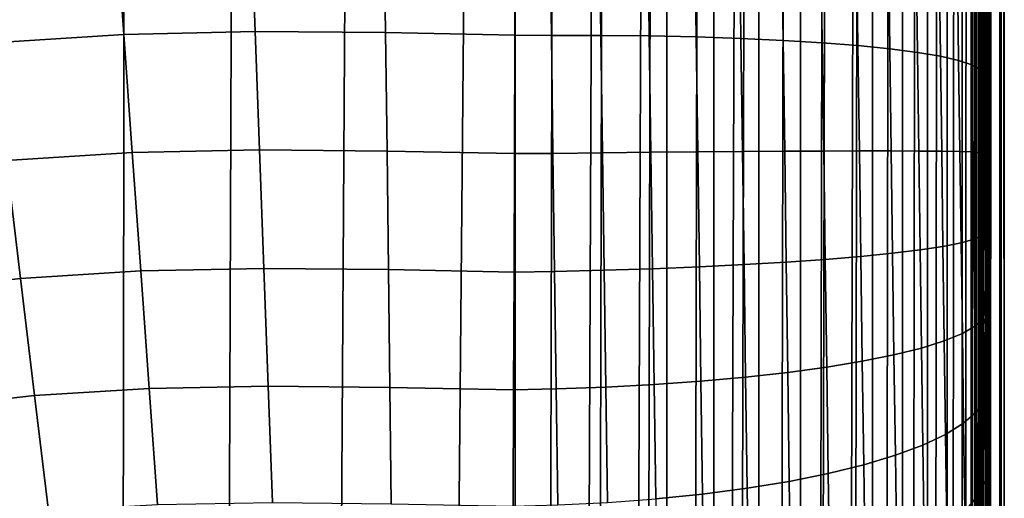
# Model space of a CAD drawing. Header units: metres. Extents: x -23 to 242, y -40 to 23.
# Tile 148 of 256: x 78.47 to 80.53, y -28.91 to -27.91. Entities that reach past the tile are written whole.
import ezdxf

# ---------------------------------------------------------------- set-up
doc = ezdxf.new("R2010")
doc.units = ezdxf.units.M
doc.layers.add('solid_10171013', color=7, linetype='CONTINUOUS')

msp = doc.modelspace()

# ---------------------------------------------------------------- linework, layer by layer
at = {"layer": 'solid_10171013'}
for points in [[(80.48716, -27.999712, 177.766479), (80.48838, -28.092628, 177.77417), (80.488602, 12.496004, 82.115112), (80.473633, 13.233708, 82.788597)], [(80.485947, -27.90748, 177.754532), (80.48716, -27.999712, 177.766479), (80.473633, 13.233708, 82.788597)], [(80.48838, -28.092628, 177.77417), (80.489616, -28.185862, 177.777573), (80.488602, 12.496004, 82.115112)], [(80.524033, -31.301031, 176.640488), (80.501549, 11.723962, 81.480972), (80.488602, 12.496004, 82.115112), (80.500587, -28.999277, 177.617523)], [(80.49942, -28.913687, 177.651596), (80.500587, -28.999277, 177.617523), (80.488602, 12.496004, 82.115112)], [(80.498245, -28.826687, 177.681656), (80.49942, -28.913687, 177.651596), (80.488602, 12.496004, 82.115112)], [(80.497047, -28.73827, 177.707733), (80.498245, -28.826687, 177.681656), (80.488602, 12.496004, 82.115112)], [(80.495827, -28.648184, 177.729889), (80.497047, -28.73827, 177.707733), (80.488602, 12.496004, 82.115112)], [(80.494591, -28.556852, 177.747986), (80.495827, -28.648184, 177.729889), (80.488602, 12.496004, 82.115112)], [(80.493355, -28.464931, 177.761795), (80.494591, -28.556852, 177.747986), (80.488602, 12.496004, 82.115112)], [(80.492111, -28.372154, 177.771347), (80.493355, -28.464931, 177.761795), (80.488602, 12.496004, 82.115112)], [(80.49086, -28.278942, 177.776627), (80.492111, -28.372154, 177.771347), (80.488602, 12.496004, 82.115112)], [(80.489616, -28.185862, 177.777573), (80.49086, -28.278942, 177.776627), (80.488602, 12.496004, 82.115112)], [(80.524033, -31.301031, 176.640488), (80.512329, 10.920298, 80.888245), (80.501549, 11.723962, 81.480972)], [(80.524033, -31.301031, 176.640488), (80.520821, 10.087074, 80.338394), (80.512329, 10.920298, 80.888245)], [(80.531853, -33.602879, 175.663422), (80.526939, 9.227629, 79.83358), (80.520821, 10.087074, 80.338394), (80.524033, -31.301031, 176.640488)], [(80.531853, -33.602879, 175.663422), (80.530624, 8.345956, 79.375381), (80.526939, 9.227629, 79.83358)], [(80.531853, -33.602879, 175.663422), (80.531853, 7.443428, 78.964386), (80.530624, 8.345956, 79.375381)], [(80.531853, -33.602879, 175.663422), (80.524033, -35.90472, 174.68634), (80.530624, 6.521384, 78.600861), (80.531853, 7.443428, 78.964386)], [(80.524033, -35.90472, 174.68634), (80.526947, 5.579792, 78.285049), (80.530624, 6.521384, 78.600861)], [(80.524033, -35.90472, 174.68634), (80.520836, 4.620024, 78.017525), (80.526947, 5.579792, 78.285049)], [(80.524033, -35.90472, 174.68634), (80.500587, -38.206478, 173.709305), (80.512344, 3.645974, 77.800095), (80.520836, 4.620024, 78.017525)], [(80.499428, -38.290234, 173.671509), (80.501572, 2.66151, 77.633659), (80.512344, 3.645974, 77.800095), (80.500587, -38.206478, 173.709305)], [(80.488403, -38.948109, 173.166931), (80.488632, 1.669143, 77.518715), (80.501572, 2.66151, 77.633659), (80.489639, -38.885769, 173.236282)], [(80.490875, -38.820438, 173.302505), (80.489639, -38.885769, 173.236282), (80.501572, 2.66151, 77.633659)], [(80.492126, -38.751904, 173.365799), (80.490875, -38.820438, 173.302505), (80.501572, 2.66151, 77.633659)], [(80.49337, -38.680618, 173.425797), (80.492126, -38.751904, 173.365799), (80.501572, 2.66151, 77.633659)], [(80.494606, -38.606903, 173.482224), (80.49337, -38.680618, 173.425797), (80.501572, 2.66151, 77.633659)], [(80.495834, -38.530533, 173.535233), (80.494606, -38.606903, 173.482224), (80.501572, 2.66151, 77.633659)], [(80.497055, -38.452137, 173.584518), (80.495834, -38.530533, 173.535233), (80.501572, 2.66151, 77.633659)], [(80.498253, -38.372116, 173.629913), (80.497055, -38.452137, 173.584518), (80.501572, 2.66151, 77.633659)], [(80.499428, -38.290234, 173.671509), (80.498253, -38.372116, 173.629913), (80.501572, 2.66151, 77.633659)], [(80.473366, -39.431545, 171.88974), (80.473671, 0.672311, 77.455803), (80.488632, 1.669143, 77.518715), (80.474037, -39.428116, 171.982407)], [(80.47477, -39.42041, 172.074829), (80.474037, -39.428116, 171.982407), (80.488632, 1.669143, 77.518715)], [(80.475563, -39.40844, 172.166626), (80.47477, -39.42041, 172.074829), (80.488632, 1.669143, 77.518715)], [(80.47641, -39.392189, 172.258026), (80.475563, -39.40844, 172.166626), (80.488632, 1.669143, 77.518715)], [(80.47731, -39.371738, 172.348511), (80.47641, -39.392189, 172.258026), (80.488632, 1.669143, 77.518715)], [(80.478256, -39.347092, 172.437912), (80.47731, -39.371738, 172.348511), (80.488632, 1.669143, 77.518715)], [(80.479248, -39.318253, 172.526337), (80.478256, -39.347092, 172.437912), (80.488632, 1.669143, 77.518715)], [(80.480286, -39.2854, 172.61322), (80.479248, -39.318253, 172.526337), (80.488632, 1.669143, 77.518715)], [(80.481361, -39.248531, 172.698486), (80.480286, -39.2854, 172.61322), (80.488632, 1.669143, 77.518715)], [(80.482475, -39.207676, 172.782135), (80.481361, -39.248531, 172.698486), (80.488632, 1.669143, 77.518715)], [(80.483612, -39.16309, 172.863632), (80.482475, -39.207676, 172.782135), (80.488632, 1.669143, 77.518715)], [(80.484779, -39.1147, 172.943054), (80.483612, -39.16309, 172.863632), (80.488632, 1.669143, 77.518715)], [(80.48597, -39.06263, 173.020264), (80.484779, -39.1147, 172.943054), (80.488632, 1.669143, 77.518715)], [(80.487175, -39.007149, 173.094818), (80.48597, -39.06263, 173.020264), (80.488632, 1.669143, 77.518715)], [(80.488403, -38.948109, 173.166931), (80.487175, -39.007149, 173.094818), (80.488632, 1.669143, 77.518715)], [(80.470436, -39.273312, 171.08374), (80.470436, -15.223736, 114.426491), (80.473671, 0.672311, 77.455803)], [(80.470474, -39.306992, 171.16835), (80.470436, -39.273312, 171.08374), (80.473671, 0.672311, 77.455803)], [(80.470581, -39.336723, 171.25441), (80.470474, -39.306992, 171.16835), (80.473671, 0.672311, 77.455803)], [(80.470764, -39.362507, 171.341904), (80.470581, -39.336723, 171.25441), (80.473671, 0.672311, 77.455803)], [(80.471024, -39.384434, 171.431107), (80.470764, -39.362507, 171.341904), (80.473671, 0.672311, 77.455803)], [(80.471352, -39.402355, 171.521591), (80.471024, -39.384434, 171.431107), (80.473671, 0.672311, 77.455803)], [(80.471748, -39.416016, 171.612717), (80.471352, -39.402355, 171.521591), (80.473671, 0.672311, 77.455803)], [(80.472221, -39.425461, 171.704742), (80.471748, -39.416016, 171.612717), (80.473671, 0.672311, 77.455803)], [(80.472763, -39.430664, 171.797272), (80.472221, -39.425461, 171.704742), (80.473671, 0.672311, 77.455803)], [(80.473366, -39.431545, 171.88974), (80.472763, -39.430664, 171.797272), (80.473671, 0.672311, 77.455803)], [(80.469444, -15.251697, 114.414619), (80.470436, -15.223736, 114.426491), (80.470436, -39.273312, 171.08374), (80.462692, -39.372662, 171.041565)], [(80.462692, -39.372662, 171.041565), (80.462692, -15.323084, 114.384315), (80.469444, -15.251697, 114.414619)], [(80.462692, -39.372662, 171.041565), (80.444923, -39.464409, 171.002625), (80.45874, -15.348904, 114.37336), (80.462692, -15.323084, 114.384315)], [(80.444923, -39.464409, 171.002625), (80.443329, -39.470654, 170.999969), (80.443329, -15.42108, 114.34272), (80.45874, -15.348904, 114.37336)], [(80.443329, -39.470654, 170.999969), (80.416016, -39.557114, 170.963272), (80.436905, -15.44452, 114.332771), (80.443329, -15.42108, 114.34272)], [(80.416016, -39.557114, 170.963272), (80.412575, -39.566151, 170.959442), (80.412575, -15.516577, 114.302185), (80.436905, -15.44452, 114.332771)], [(80.412575, -39.566151, 170.959442), (80.37674, -39.646526, 170.925323), (80.404182, -15.537466, 114.29332), (80.412575, -15.516577, 114.302185)], [(80.37674, -39.646526, 170.925323), (80.370796, -39.658031, 170.920441), (80.370796, -15.608456, 114.263184), (80.404182, -15.537466, 114.29332)], [(80.370796, -39.658031, 170.920441), (80.327507, -39.731663, 170.889175), (80.360939, -15.626697, 114.25544), (80.370796, -15.608456, 114.263184)], [(80.327507, -39.731663, 170.889175), (80.318474, -39.745216, 170.883423), (80.318474, -15.695642, 114.226173), (80.360939, -15.626697, 114.25544)], [(80.318474, -39.745216, 170.883423), (80.268867, -39.811592, 170.855255), (80.307663, -15.711205, 114.219566), (80.318474, -15.695642, 114.226173)], [(80.268867, -39.811592, 170.855255), (80.256233, -39.826687, 170.848846), (80.256226, -15.777113, 114.191589), (80.307663, -15.711205, 114.219566)], [(80.256233, -39.826687, 170.848846), (80.201469, -39.885437, 170.823914), (80.244965, -15.79004, 114.186104), (80.256226, -15.777113, 114.191589)], [(80.126045, -39.952381, 170.795486), (80.184776, -15.851916, 114.159843), (80.244965, -15.79004, 114.186104), (80.184784, -39.901489, 170.817093)], [(80.201469, -39.885437, 170.823914), (80.184784, -39.901489, 170.817093), (80.244965, -15.79004, 114.186104)], [(80.126045, -39.952381, 170.795486), (80.104973, -39.96875, 170.788544), (80.104973, -15.919176, 114.131287), (80.173531, -15.862312, 114.155426)], [(80.126045, -39.952381, 170.795486), (80.173531, -15.862312, 114.155426), (80.184776, -15.851916, 114.159843)], [(80.043427, -40.011696, 170.770309), (80.017738, -40.027679, 170.763535), (80.017731, -15.978105, 114.106277), (80.094185, -15.927209, 114.127876)], [(80.104973, -39.96875, 170.788544), (80.043427, -40.011696, 170.770309), (80.094185, -15.927209, 114.127876), (80.104973, -15.919176, 114.131287)], [(79.924095, -40.077583, 170.74234), (80.007812, -15.983998, 114.103775), (80.017731, -15.978105, 114.106277), (79.954514, -40.062725, 170.748657)], [(79.924095, -40.077583, 170.74234), (79.924095, -16.028011, 114.085091), (80.007812, -15.983998, 114.103775)], [(80.017738, -40.027679, 170.763535), (79.954514, -40.062725, 170.748657), (80.017731, -15.978105, 114.106277)], [(78.301773, -40.158855, 170.707855), (78.469254, -16.013056, 113.79026), (78.705551, -16.045797, 113.837433), (78.671776, -40.180611, 170.698608)], [(79.860298, -40.104912, 170.730743), (79.82515, -40.117886, 170.725235), (79.825142, -16.068312, 114.067986), (79.915382, -16.03204, 114.083382)], [(79.924095, -40.077583, 170.74234), (79.860298, -40.104912, 170.730743), (79.915382, -16.03204, 114.083382), (79.924095, -16.028011, 114.085091)], [(78.671776, -40.180611, 170.698608), (78.705551, -16.045797, 113.837433), (78.95681, -16.07612, 113.896378), (78.869133, -40.185394, 170.696579)], [(79.660095, -40.161007, 170.70694), (79.716599, -16.099821, 114.054611), (79.817947, -16.070793, 114.066933), (79.722046, -40.148109, 170.712402)], [(79.761795, -40.137794, 170.716782), (79.722046, -40.148109, 170.712402), (79.817947, -16.070793, 114.066933)], [(79.82515, -40.117886, 170.725235), (79.761795, -40.137794, 170.716782), (79.817947, -16.070793, 114.066933), (79.825142, -16.068312, 114.067986)], [(78.869133, -40.185394, 170.696579), (78.95681, -16.07612, 113.896378), (79.22467, -16.103117, 113.964729), (79.0746, -40.186214, 170.696228)], [(79.0746, -40.186214, 170.696228), (79.22467, -16.103117, 113.964729), (79.50824, -16.127457, 114.042877), (79.287712, -40.1833, 170.697479)], [(79.55632, -40.174297, 170.701294), (79.612473, -16.118797, 114.046555), (79.716599, -16.099821, 114.054611), (79.615997, -40.167904, 170.70401)], [(79.660095, -40.161007, 170.70694), (79.615997, -40.167904, 170.70401), (79.716599, -16.099821, 114.054611)], [(79.287712, -40.1833, 170.697479), (79.50824, -16.127457, 114.042877), (79.508247, -40.177036, 170.700134)], [(79.55632, -40.174297, 170.701294), (79.508247, -40.177036, 170.700134), (79.50824, -16.127457, 114.042877), (79.612473, -16.118797, 114.046555)], [(78.688957, -27.943876, 178.76062), (78.671539, -27.698465, 178.72699), (78.38559, -27.717436, 178.718933), (78.414032, -27.96174, 178.753036)], [(78.963646, -27.937651, 178.76326), (78.954437, -27.691763, 178.729828), (78.671539, -27.698465, 178.72699), (78.688957, -27.943876, 178.76062)], [(79.23658, -27.93989, 178.762314), (79.233215, -27.693836, 178.728943), (78.954437, -27.691763, 178.729828), (78.963646, -27.937651, 178.76326)], [(79.507133, -27.945061, 178.758621), (79.507652, -27.698967, 178.725037), (79.233215, -27.693836, 178.728943), (79.23658, -27.93989, 178.762314)], [(79.583748, -27.94577, 178.754211), (79.58036, -27.700542, 178.720963), (79.507652, -27.698967, 178.725037), (79.507133, -27.945061, 178.758621)], [(79.58036, -27.700542, 178.720963), (79.583748, -27.94577, 178.754211), (79.687355, -27.945868, 178.738632), (79.68399, -27.701937, 178.705582)], [(79.68399, -27.701937, 178.705582), (79.687355, -27.945868, 178.738632), (79.788773, -27.947001, 178.712341), (79.785439, -27.705242, 178.679611)], [(79.785439, -27.705242, 178.679611), (79.788773, -27.947001, 178.712341), (79.886887, -27.949152, 178.675629), (79.883598, -27.710424, 178.643326)], [(79.883598, -27.710424, 178.643326), (79.886887, -27.949152, 178.675629), (79.980621, -27.952303, 178.628906), (79.977386, -27.717426, 178.597153)], [(79.977386, -27.717426, 178.597153), (79.980621, -27.952303, 178.628906), (80.068932, -27.956415, 178.572693), (80.065773, -27.72617, 178.541565)], [(80.065773, -27.72617, 178.541565), (80.068932, -27.956415, 178.572693), (80.150871, -27.961445, 178.507568), (80.147797, -27.736559, 178.477203)], [(80.147797, -27.736559, 178.477203), (80.150871, -27.961445, 178.507568), (80.225525, -27.967337, 178.434296), (80.222542, -27.748482, 178.404739)], [(80.222542, -27.748482, 178.404739), (80.225525, -27.967337, 178.434296), (80.292076, -27.974028, 178.353653), (80.289192, -27.761805, 178.325012)], [(80.289192, -27.761805, 178.325012), (80.292076, -27.974028, 178.353653), (80.3498, -27.981441, 178.266525), (80.347023, -27.776384, 178.238861)], [(80.347023, -27.776384, 178.238861), (80.3498, -27.981441, 178.266525), (80.398056, -27.989498, 178.173874), (80.395401, -27.792059, 178.147263)], [(80.395401, -27.792059, 178.147263), (80.398056, -27.989498, 178.173874), (80.436317, -27.99811, 178.076706), (80.433784, -27.808657, 178.051193)], [(80.433784, -27.808657, 178.051193), (80.436317, -27.99811, 178.076706), (80.464165, -28.007181, 177.976105), (80.461754, -27.825994, 177.951721)], [(80.461754, -27.825994, 177.951721), (80.464165, -28.007181, 177.976105), (80.481293, -28.016613, 177.873169), (80.479012, -27.843884, 177.84993)], [(80.479012, -27.843884, 177.84993), (80.481293, -28.016613, 177.873169), (80.48716, -27.999712, 177.766479), (80.485947, -27.90748, 177.754532)], [(78.706642, -28.191212, 178.773804), (78.688957, -27.943876, 178.76062), (78.414032, -27.96174, 178.753036), (78.443092, -28.207964, 178.766693)], [(78.972893, -28.185467, 178.776245), (78.963646, -27.937651, 178.76326), (78.688957, -27.943876, 178.76062), (78.706642, -28.191212, 178.773804)], [(79.239845, -28.18787, 178.775223), (79.23658, -27.93989, 178.762314), (78.963646, -27.937651, 178.76326), (78.972893, -28.185467, 178.776245)], [(79.506454, -28.193089, 178.771759), (79.507133, -27.945061, 178.758621), (79.23658, -27.93989, 178.762314), (79.239845, -28.18787, 178.775223)], [(79.587181, -28.192827, 178.767151), (79.583748, -27.94577, 178.754211), (79.507133, -27.945061, 178.758621), (79.506454, -28.193089, 178.771759)], [(79.583748, -27.94577, 178.754211), (79.587181, -28.192827, 178.767151), (79.690773, -28.191622, 178.75148), (79.687355, -27.945868, 178.738632)], [(79.687355, -27.945868, 178.738632), (79.690773, -28.191622, 178.75148), (79.792152, -28.190563, 178.725052), (79.788773, -27.947001, 178.712341)], [(79.788773, -27.947001, 178.712341), (79.792152, -28.190563, 178.725052), (79.890221, -28.189667, 178.688171), (79.886887, -27.949152, 178.675629)], [(79.886887, -27.949152, 178.675629), (79.890221, -28.189667, 178.688171), (79.983894, -28.188938, 178.641235), (79.980621, -27.952303, 178.628906)], [(79.980621, -27.952303, 178.628906), (79.983894, -28.188938, 178.641235), (80.072136, -28.188387, 178.584747), (80.068932, -27.956415, 178.572693)], [(80.068932, -27.956415, 178.572693), (80.072136, -28.188387, 178.584747), (80.153992, -28.188019, 178.519348), (80.150871, -27.961445, 178.507568)], [(80.150871, -27.961445, 178.507568), (80.153992, -28.188019, 178.519348), (80.228554, -28.187838, 178.445724), (80.225525, -27.967337, 178.434296)], [(80.225525, -27.967337, 178.434296), (80.228554, -28.187838, 178.445724), (80.295006, -28.187847, 178.364716), (80.292076, -27.974028, 178.353653)], [(80.292076, -27.974028, 178.353653), (80.295006, -28.187847, 178.364716), (80.352615, -28.188046, 178.277206), (80.3498, -27.981441, 178.266525)], [(80.3498, -27.981441, 178.266525), (80.352615, -28.188046, 178.277206), (80.400757, -28.188433, 178.184143), (80.398056, -27.989498, 178.173874)], [(80.398056, -27.989498, 178.173874), (80.400757, -28.188433, 178.184143), (80.438896, -28.189001, 178.086563), (80.436317, -27.99811, 178.076706)], [(80.436317, -27.99811, 178.076706), (80.438896, -28.189001, 178.086563), (80.466614, -28.189747, 177.985519), (80.464165, -28.007181, 177.976105)], [(80.464165, -28.007181, 177.976105), (80.466614, -28.189747, 177.985519), (80.483612, -28.19066, 177.882126), (80.481293, -28.016613, 177.873169)], [(80.481293, -28.016613, 177.873169), (80.48838, -28.092628, 177.77417), (80.48716, -27.999712, 177.766479)], [(80.481293, -28.016613, 177.873169), (80.483612, -28.19066, 177.882126), (80.489616, -28.185862, 177.777573), (80.48838, -28.092628, 177.77417)], [(78.724426, -28.438784, 178.766449), (78.706642, -28.191212, 178.773804), (78.443092, -28.207964, 178.766693), (78.472488, -28.454428, 178.759811)], [(78.982086, -28.433512, 178.768677), (78.972893, -28.185467, 178.776245), (78.706642, -28.191212, 178.773804), (78.724426, -28.438784, 178.766449)], [(79.242973, -28.436075, 178.767593), (79.239845, -28.18787, 178.775223), (78.972893, -28.185467, 178.776245), (78.982086, -28.433512, 178.768677)], [(79.505623, -28.441328, 178.764359), (79.506454, -28.193089, 178.771759), (79.239845, -28.18787, 178.775223), (79.242973, -28.436075, 178.767593)], [(79.590622, -28.440062, 178.759659), (79.587181, -28.192827, 178.767151), (79.506454, -28.193089, 178.771759), (79.505623, -28.441328, 178.764359)], [(79.587181, -28.192827, 178.767151), (79.590622, -28.440062, 178.759659), (79.694191, -28.437553, 178.744019), (79.690773, -28.191622, 178.75148)], [(79.690773, -28.191622, 178.75148), (79.694191, -28.437553, 178.744019), (79.795547, -28.434307, 178.717651), (79.792152, -28.190563, 178.725052)], [(79.792152, -28.190563, 178.725052), (79.795547, -28.434307, 178.717651), (79.893562, -28.430359, 178.680847), (79.890221, -28.189667, 178.688171)], [(79.890221, -28.189667, 178.688171), (79.893562, -28.430359, 178.680847), (79.987175, -28.425751, 178.634003), (79.983894, -28.188938, 178.641235)], [(79.983894, -28.188938, 178.641235), (79.987175, -28.425751, 178.634003), (80.075356, -28.420536, 178.577652), (80.072136, -28.188387, 178.584747)], [(80.072136, -28.188387, 178.584747), (80.075356, -28.420536, 178.577652), (80.157127, -28.414768, 178.512405), (80.153992, -28.188019, 178.519348)], [(80.153992, -28.188019, 178.519348), (80.157127, -28.414768, 178.512405), (80.23159, -28.408512, 178.438965), (80.228554, -28.187838, 178.445724)], [(80.228554, -28.187838, 178.445724), (80.23159, -28.408512, 178.438965), (80.297943, -28.401838, 178.358139), (80.295006, -28.187847, 178.364716)], [(80.295006, -28.187847, 178.364716), (80.297943, -28.401838, 178.358139), (80.355446, -28.394819, 178.270844), (80.352615, -28.188046, 178.277206)], [(80.352615, -28.188046, 178.277206), (80.355446, -28.394819, 178.270844), (80.403473, -28.387529, 178.178009), (80.400757, -28.188433, 178.184143)], [(80.400757, -28.188433, 178.184143), (80.403473, -28.387529, 178.178009), (80.44149, -28.380051, 178.080658), (80.438896, -28.189001, 178.086563)], [(80.438896, -28.189001, 178.086563), (80.44149, -28.380051, 178.080658), (80.469086, -28.372467, 177.979858), (80.466614, -28.189747, 177.985519)], [(80.466614, -28.189747, 177.985519), (80.469086, -28.372467, 177.979858), (80.485954, -28.364859, 177.876724), (80.483612, -28.19066, 177.882126)], [(80.485954, -28.364859, 177.876724), (80.49086, -28.278942, 177.776627), (80.489616, -28.185862, 177.777573), (80.483612, -28.19066, 177.882126)], [(78.472488, -28.454428, 178.759811), (78.443092, -28.207964, 178.766693), (78.18573, -28.238773, 178.753616), (78.230278, -28.482962, 178.747696)], [(80.485954, -28.364859, 177.876724), (80.492111, -28.372154, 177.771347), (80.49086, -28.278942, 177.776627)], [(80.44149, -28.380051, 178.080658), (80.444077, -28.570042, 178.059036), (80.47155, -28.554174, 177.959183), (80.469086, -28.372467, 177.979858)], [(80.469086, -28.372467, 177.979858), (80.47155, -28.554174, 177.959183), (80.488297, -28.538094, 177.85701), (80.485954, -28.364859, 177.876724)], [(80.485954, -28.364859, 177.876724), (80.488297, -28.538094, 177.85701), (80.493355, -28.464931, 177.761795), (80.492111, -28.372154, 177.771347)], [(80.297943, -28.401838, 178.358139), (80.300873, -28.614634, 178.333969), (80.358269, -28.600437, 178.247467), (80.355446, -28.394819, 178.270844)], [(80.355446, -28.394819, 178.270844), (80.358269, -28.600437, 178.247467), (80.406181, -28.585518, 178.155487), (80.403473, -28.387529, 178.178009)], [(80.403473, -28.387529, 178.178009), (80.406181, -28.585518, 178.155487), (80.444077, -28.570042, 178.059036), (80.44149, -28.380051, 178.080658)], [(79.987175, -28.425751, 178.634003), (79.99044, -28.661232, 178.6073), (80.078545, -28.651381, 178.551453), (80.075356, -28.420536, 178.577652)], [(80.075356, -28.420536, 178.577652), (80.078545, -28.651381, 178.551453), (80.16024, -28.640245, 178.486801), (80.157127, -28.414768, 178.512405)], [(80.157127, -28.414768, 178.512405), (80.16024, -28.640245, 178.486801), (80.234619, -28.627953, 178.414032), (80.23159, -28.408512, 178.438965)], [(80.23159, -28.408512, 178.438965), (80.234619, -28.627953, 178.414032), (80.300873, -28.614634, 178.333969), (80.297943, -28.401838, 178.358139)], [(78.742134, -28.6849, 178.738602), (78.724426, -28.438784, 178.766449), (78.472488, -28.454428, 178.759811), (78.501961, -28.699448, 178.732422)], [(78.991135, -28.680092, 178.740646), (78.982086, -28.433512, 178.768677), (78.724426, -28.438784, 178.766449), (78.742134, -28.6849, 178.738602)], [(79.245918, -28.68281, 178.739487), (79.242973, -28.436075, 178.767593), (78.982086, -28.433512, 178.768677), (78.991135, -28.680092, 178.740646)], [(79.504631, -28.688055, 178.736481), (79.505623, -28.441328, 178.764359), (79.242973, -28.436075, 178.767593), (79.245918, -28.68281, 178.739487)], [(79.590622, -28.440062, 178.759659), (79.505623, -28.441328, 178.764359), (79.504631, -28.688055, 178.736481), (79.59404, -28.685898, 178.731827)], [(79.590622, -28.440062, 178.759659), (79.59404, -28.685898, 178.731827), (79.697594, -28.682096, 178.716324), (79.694191, -28.437553, 178.744019)], [(79.694191, -28.437553, 178.744019), (79.697594, -28.682096, 178.716324), (79.798912, -28.676676, 178.690186), (79.795547, -28.434307, 178.717651)], [(79.795547, -28.434307, 178.717651), (79.798912, -28.676676, 178.690186), (79.896889, -28.669695, 178.653717), (79.893562, -28.430359, 178.680847)], [(79.893562, -28.430359, 178.680847), (79.896889, -28.669695, 178.653717), (79.99044, -28.661232, 178.6073), (79.987175, -28.425751, 178.634003)], [(78.501961, -28.699448, 178.732422), (78.472488, -28.454428, 178.759811), (78.230278, -28.482962, 178.747696), (78.275146, -28.725723, 178.721268)], [(80.488297, -28.538094, 177.85701), (80.494591, -28.556852, 177.747986), (80.493355, -28.464931, 177.761795)], [(80.47155, -28.554174, 177.959183), (80.473991, -28.733694, 177.923569), (80.490616, -28.709244, 177.823044), (80.488297, -28.538094, 177.85701)], [(80.488297, -28.538094, 177.85701), (80.490616, -28.709244, 177.823044), (80.495827, -28.648184, 177.729889), (80.494591, -28.556852, 177.747986)], [(80.444077, -28.570042, 178.059036), (80.44664, -28.757738, 178.021805), (80.473991, -28.733694, 177.923569), (80.47155, -28.554174, 177.959183)], [(80.358269, -28.600437, 178.247467), (80.361053, -28.80357, 178.207184), (80.408859, -28.781116, 178.116699), (80.406181, -28.585518, 178.155487)], [(80.406181, -28.585518, 178.155487), (80.408859, -28.781116, 178.116699), (80.44664, -28.757738, 178.021805), (80.444077, -28.570042, 178.059036)], [(80.300873, -28.614634, 178.333969), (80.303757, -28.824854, 178.292297), (80.361053, -28.80357, 178.207184), (80.358269, -28.600437, 178.247467)], [(80.234619, -28.627953, 178.414032), (80.237602, -28.844734, 178.371063), (80.303757, -28.824854, 178.292297), (80.300873, -28.614634, 178.333969)], [(80.078545, -28.651381, 178.551453), (80.081696, -28.879425, 178.506271), (80.163307, -28.862991, 178.442657), (80.16024, -28.640245, 178.486801)], [(80.16024, -28.640245, 178.486801), (80.163307, -28.862991, 178.442657), (80.237602, -28.844734, 178.371063), (80.234619, -28.627953, 178.414032)], [(79.896889, -28.669695, 178.653717), (79.900154, -28.906126, 178.606888), (79.993652, -28.893856, 178.561218), (79.99044, -28.661232, 178.6073)], [(79.99044, -28.661232, 178.6073), (79.993652, -28.893856, 178.561218), (80.081696, -28.879425, 178.506271), (80.078545, -28.651381, 178.551453)], [(80.490616, -28.709244, 177.823044), (80.497047, -28.73827, 177.707733), (80.495827, -28.648184, 177.729889)], [(78.759598, -28.927876, 178.69046), (78.742134, -28.6849, 178.738602), (78.501961, -28.699448, 178.732422), (78.531235, -28.941353, 178.684738)], [(78.999924, -28.923517, 178.692307), (78.991135, -28.680092, 178.740646), (78.742134, -28.6849, 178.738602), (78.759598, -28.927876, 178.69046)], [(79.248642, -28.926386, 178.691086), (79.245918, -28.68281, 178.739487), (78.991135, -28.680092, 178.740646), (78.999924, -28.923517, 178.692307)], [(79.503471, -28.931553, 178.688354), (79.504631, -28.688055, 178.736481), (79.245918, -28.68281, 178.739487), (79.248642, -28.926386, 178.691086)], [(79.59404, -28.685898, 178.731827), (79.504631, -28.688055, 178.736481), (79.503471, -28.931553, 178.688354), (79.597397, -28.928745, 178.683746)], [(79.59404, -28.685898, 178.731827), (79.597397, -28.928745, 178.683746), (79.700935, -28.923666, 178.668488), (79.697594, -28.682096, 178.716324)], [(79.697594, -28.682096, 178.716324), (79.700935, -28.923666, 178.668488), (79.802223, -28.9161, 178.642776), (79.798912, -28.676676, 178.690186)], [(79.798912, -28.676676, 178.690186), (79.802223, -28.9161, 178.642776), (79.900154, -28.906126, 178.606888), (79.896889, -28.669695, 178.653717)], [(78.531235, -28.941353, 178.684738), (78.501961, -28.699448, 178.732422), (78.275146, -28.725723, 178.721268), (78.319946, -28.965405, 178.67453)], [(80.473991, -28.733694, 177.923569), (80.476387, -28.9097, 177.873337), (80.492889, -28.87705, 177.775146), (80.490616, -28.709244, 177.823044)], [(80.490616, -28.709244, 177.823044), (80.492889, -28.87705, 177.775146), (80.498245, -28.826687, 177.681656), (80.497047, -28.73827, 177.707733)], [(80.44664, -28.757738, 178.021805), (80.44915, -28.941763, 177.969284), (80.476387, -28.9097, 177.873337), (80.473991, -28.733694, 177.923569)], [(80.408859, -28.781116, 178.116699), (80.411476, -28.972885, 178.061966), (80.44915, -28.941763, 177.969284), (80.44664, -28.757738, 178.021805)], [(80.361053, -28.80357, 178.207184), (80.363777, -29.002726, 178.15036), (80.411476, -28.972885, 178.061966), (80.408859, -28.781116, 178.116699)], [(80.303757, -28.824854, 178.292297), (80.30658, -29.030956, 178.23349), (80.363777, -29.002726, 178.15036), (80.361053, -28.80357, 178.207184)], [(80.237602, -28.844734, 178.371063), (80.240517, -29.057266, 178.310425), (80.30658, -29.030956, 178.23349), (80.303757, -28.824854, 178.292297)], [(80.492889, -28.87705, 177.775146), (80.49942, -28.913687, 177.651596), (80.498245, -28.826687, 177.681656)], [(80.163307, -28.862991, 178.442657), (80.166306, -29.081367, 178.380356), (80.240517, -29.057266, 178.310425), (80.237602, -28.844734, 178.371063)], [(80.081696, -28.879425, 178.506271), (80.084763, -29.102997, 178.44249), (80.166306, -29.081367, 178.380356), (80.163307, -28.862991, 178.442657)], [(79.900154, -28.906126, 178.606888), (79.903336, -29.137915, 178.540771), (79.996788, -29.121916, 178.49617), (79.993652, -28.893856, 178.561218)], [(79.993652, -28.893856, 178.561218), (79.996788, -29.121916, 178.49617), (80.084763, -29.102997, 178.44249), (80.081696, -28.879425, 178.506271)], [(80.476387, -28.9097, 177.873337), (80.478714, -29.080807, 177.808899), (80.49511, -29.040182, 177.713715), (80.492889, -28.87705, 177.775146)], [(80.492889, -28.87705, 177.775146), (80.49511, -29.040182, 177.713715), (80.500587, -28.999277, 177.617523), (80.49942, -28.913687, 177.651596)], [(79.802223, -28.9161, 178.642776), (79.80545, -29.150822, 178.575821), (79.903336, -29.137915, 178.540771), (79.900154, -28.906126, 178.606888)], [(80.44915, -28.941763, 177.969284), (80.451584, -29.120661, 177.901932), (80.478714, -29.080807, 177.808899), (80.476387, -28.9097, 177.873337)]]:
    msp.add_3dface(points, dxfattribs=at)

doc.saveas('drawing.dxf')
